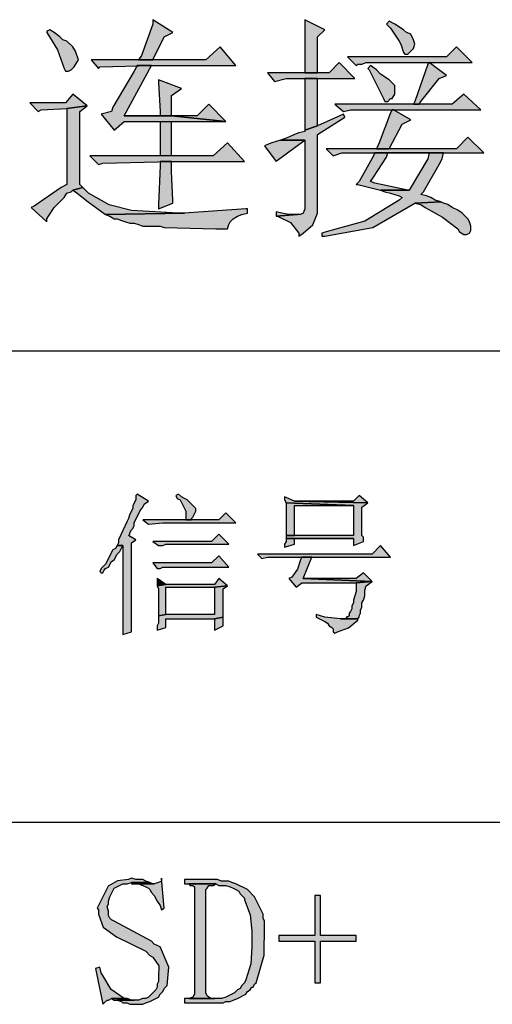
# Model space of a CAD drawing. Header units: millimetres. Extents: x 31236 to 33897, y 9912 to 10933.
# Tile 25 of 47: x 32392.78 to 32401.51, y 10141.09 to 10159.28. Entities that reach past the tile are written whole.
import ezdxf

# ---------------------------------------------------------------- set-up
doc = ezdxf.new("R2010")
doc.units = ezdxf.units.MM
doc.layers.add('Z_entity', color=7, linetype='Continuous')

msp = doc.modelspace()

# ---------------------------------------------------------------- hatches: boundary and pattern name
at = {"layer": 'Z_entity'}
for points in [[(32395.238, 10159.28), (32395.238, 10159.2), (32395.027, 10158.618), (32394.974, 10158.539), (32395.238, 10158.539), (32395.45, 10158.962), (32395.609, 10159.042)], [(32398.045, 10159.28), (32398.045, 10159.253), (32398.045, 10158.406), (32398.045, 10158.3), (32398.283, 10158.3), (32398.283, 10158.962), (32398.415, 10159.095)], [(32393.332, 10159.095), (32393.279, 10159.068), (32393.279, 10159.042), (32393.475, 10158.726), (32393.597, 10158.38), (32393.623, 10158.327), (32393.676, 10158.327), (32393.729, 10158.353), (32393.782, 10158.406), (32393.835, 10158.486), (32393.862, 10158.539), (32393.809, 10158.697), (32393.756, 10158.777), (32393.65, 10158.883), (32393.571, 10158.909), (32393.518, 10158.962), (32393.412, 10159.042)], [(32399.607, 10159.253), (32399.554, 10159.2), (32399.633, 10159.121), (32399.792, 10158.883), (32399.819, 10158.83), (32399.872, 10158.671), (32399.898, 10158.644), (32399.951, 10158.644), (32400.057, 10158.75), (32400.083, 10158.83), (32400.057, 10158.909), (32400.004, 10159.015), (32399.925, 10159.042), (32399.872, 10159.095), (32399.713, 10159.2)], [(32396.483, 10158.777), (32396.218, 10158.539), (32394.1, 10158.539), (32394.232, 10158.38), (32394.259, 10158.406), (32395.212, 10158.433), (32396.774, 10158.433)], [(32400.851, 10158.777), (32400.666, 10158.591), (32398.839, 10158.591), (32398.998, 10158.433), (32399.024, 10158.459), (32399.104, 10158.459), (32399.183, 10158.486), (32401.142, 10158.486)], [(32395.212, 10158.433), (32394.947, 10158.433), (32394.894, 10158.327), (32394.497, 10157.665), (32394.471, 10157.585), (32394.285, 10157.532), (32394.524, 10157.241), (32394.709, 10157.4), (32396.589, 10157.4), (32395.583, 10157.506), (32394.709, 10157.506)], [(32398.68, 10158.486), (32398.495, 10158.3), (32397.356, 10158.3), (32397.489, 10158.141), (32397.701, 10158.194), (32398.971, 10158.194)], [(32399.263, 10158.433), (32399.21, 10158.38), (32399.236, 10158.353), (32399.501, 10157.824), (32399.527, 10157.771), (32399.58, 10157.771), (32399.633, 10157.824), (32399.66, 10157.824), (32399.713, 10157.903), (32399.713, 10158.062), (32399.607, 10158.168), (32399.448, 10158.274), (32399.369, 10158.353)], [(32400.348, 10158.486), (32400.322, 10158.459), (32400.083, 10157.771), (32400.057, 10157.718), (32400.163, 10157.718), (32400.189, 10157.771), (32400.533, 10158.194), (32400.666, 10158.247)], [(32398.283, 10158.194), (32398.045, 10158.194), (32398.045, 10157.241), (32398.283, 10157.321)], [(32395.344, 10158.168), (32395.344, 10158.115), (32395.371, 10157.585), (32395.371, 10157.506), (32394.709, 10157.506), (32395.583, 10157.506), (32395.583, 10157.877), (32395.768, 10158.009)], [(32393.756, 10157.903), (32393.623, 10157.744), (32392.962, 10157.744), (32393.12, 10157.585), (32393.173, 10157.612), (32393.65, 10157.638), (32394.021, 10157.691)], [(32400.984, 10157.903), (32400.772, 10157.718), (32398.601, 10157.718), (32398.76, 10157.585), (32398.892, 10157.612), (32401.301, 10157.612)], [(32394.021, 10157.691), (32393.65, 10157.638), (32393.65, 10156.235), (32393.544, 10156.182), (32393.041, 10155.838), (32392.988, 10155.812), (32393.279, 10155.547), (32393.279, 10155.6), (32393.306, 10155.653), (32393.412, 10155.812), (32393.597, 10155.997), (32393.65, 10156.076), (32393.729, 10156.103), (32393.756, 10156.129), (32393.941, 10156.182), (32393.888, 10156.235), (32393.888, 10157.585)], [(32396.271, 10157.718), (32396.059, 10157.506), (32395.583, 10157.506), (32396.589, 10157.4)], [(32398.76, 10157.532), (32398.283, 10157.321), (32398.045, 10157.241), (32398.045, 10157.215), (32397.939, 10157.188), (32397.859, 10157.162), (32397.754, 10157.109), (32397.674, 10157.082), (32397.595, 10157.056), (32398.045, 10157.056), (32398.045, 10155.785), (32398.018, 10155.706), (32397.965, 10155.679), (32397.912, 10155.679), (32397.515, 10155.653), (32397.542, 10155.653), (32397.78, 10155.533), (32397.939, 10155.335), (32397.939, 10155.282), (32398.018, 10155.335), (32398.198, 10155.492), (32398.283, 10155.706), (32398.283, 10157.162), (32398.786, 10157.48)], [(32399.686, 10157.612), (32399.66, 10157.612), (32399.633, 10157.559), (32399.421, 10157.003), (32399.369, 10156.897), (32399.607, 10156.897), (32399.845, 10157.347), (32400.004, 10157.427)], [(32395.583, 10156.765), (32395.583, 10157.4), (32395.371, 10157.4), (32395.371, 10156.765)], [(32401.063, 10157.109), (32400.851, 10156.897), (32398.442, 10156.897), (32398.574, 10156.765), (32398.733, 10156.818), (32401.354, 10156.818)], [(32396.615, 10157.003), (32396.35, 10156.765), (32394.074, 10156.765), (32394.232, 10156.606), (32394.312, 10156.632), (32395.583, 10156.659), (32396.933, 10156.659)], [(32397.595, 10157.056), (32397.515, 10157.029), (32397.436, 10157.003), (32397.356, 10156.977), (32397.303, 10156.95), (32397.515, 10156.659), (32397.542, 10156.685), (32397.939, 10156.977), (32398.045, 10157.056)], [(32400.613, 10156.818), (32399.342, 10156.818), (32400.348, 10156.818), (32400.322, 10156.712), (32399.977, 10156.129), (32399.448, 10156.129), (32399.527, 10156.103), (32399.633, 10156.076), (32399.713, 10156.05), (32399.792, 10156.023), (32399.845, 10155.997), (32399.792, 10155.944), (32399.159, 10155.559), (32398.442, 10155.362), (32398.362, 10155.335), (32398.362, 10155.282), (32398.415, 10155.282), (32399.304, 10155.442), (32400.083, 10155.891), (32400.56, 10155.918), (32400.454, 10155.944), (32400.375, 10155.997), (32400.295, 10156.023), (32400.189, 10156.05), (32400.242, 10156.103), (32400.533, 10156.606), (32400.586, 10156.712)], [(32399.342, 10156.818), (32399.316, 10156.765), (32399.051, 10156.288), (32398.998, 10156.235), (32399.024, 10156.235), (32399.448, 10156.129), (32399.977, 10156.129), (32399.951, 10156.129), (32399.342, 10156.262), (32399.263, 10156.288), (32399.316, 10156.368), (32399.554, 10156.738), (32399.58, 10156.818), (32400.348, 10156.818)], [(32395.583, 10156.659), (32395.371, 10156.659), (32395.371, 10156.579), (32395.344, 10155.865), (32395.344, 10155.785), (32395.609, 10155.891), (32395.609, 10155.944), (32395.583, 10156.473), (32395.583, 10156.553)], [(32393.941, 10156.182), (32393.756, 10156.129), (32393.809, 10156.103), (32394.043, 10155.916), (32394.365, 10155.679), (32395.821, 10155.706), (32395.715, 10155.706), (32394.843, 10155.756), (32394.429, 10155.861), (32394.047, 10156.076), (32393.994, 10156.129)], [(32400.56, 10155.918), (32400.083, 10155.891), (32400.189, 10155.865), (32400.269, 10155.812), (32400.591, 10155.629), (32400.878, 10155.414), (32400.904, 10155.362), (32400.984, 10155.309), (32401.036, 10155.309), (32401.089, 10155.335), (32401.116, 10155.388), (32401.116, 10155.467), (32401.089, 10155.547), (32401.063, 10155.6), (32400.957, 10155.706), (32400.878, 10155.759), (32400.772, 10155.812), (32400.692, 10155.865), (32400.613, 10155.891)], [(32396.986, 10155.785), (32396.959, 10155.785), (32395.821, 10155.706), (32394.365, 10155.679), (32394.444, 10155.653), (32394.524, 10155.6), (32394.577, 10155.6), (32394.656, 10155.573), (32394.735, 10155.547), (32394.815, 10155.52), (32394.894, 10155.52), (32394.974, 10155.494), (32395.053, 10155.467), (32395.371, 10155.467), (32395.45, 10155.441), (32396.403, 10155.414), (32396.615, 10155.414), (32396.642, 10155.494), (32396.668, 10155.547), (32396.721, 10155.6), (32396.8, 10155.653), (32396.88, 10155.679), (32396.986, 10155.706)], [(32397.515, 10155.732), (32397.515, 10155.653), (32397.912, 10155.679), (32397.754, 10155.679), (32397.621, 10155.706)], [(32394.947, 10150.517), (32394.921, 10150.49), (32394.921, 10150.411), (32394.868, 10150.305), (32394.868, 10150.252), (32394.815, 10150.146), (32394.788, 10150.067), (32394.762, 10150.014), (32394.603, 10149.669), (32394.603, 10149.616), (32394.577, 10149.564), (32394.682, 10149.564), (32394.682, 10148.293), (32394.682, 10148.001), (32394.682, 10147.922), (32394.841, 10147.975), (32394.841, 10149.616), (32394.921, 10149.669), (32394.788, 10149.749), (32394.815, 10149.775), (32394.815, 10149.802), (32394.841, 10149.855), (32394.868, 10149.881), (32394.894, 10149.934), (32394.894, 10149.987), (32395, 10150.199), (32395.053, 10150.278), (32395.08, 10150.331), (32395.159, 10150.384)], [(32395.715, 10150.517), (32395.662, 10150.49), (32395.689, 10150.437), (32395.741, 10150.411), (32395.847, 10150.199), (32395.847, 10150.04), (32395.953, 10150.04), (32395.953, 10150.067), (32395.98, 10150.093), (32396.033, 10150.199), (32396.033, 10150.252), (32396.006, 10150.278), (32395.98, 10150.305), (32395.953, 10150.331), (32395.927, 10150.358), (32395.874, 10150.411), (32395.821, 10150.437), (32395.768, 10150.464)], [(32397.674, 10150.464), (32397.674, 10150.411), (32397.701, 10150.358), (32398.945, 10150.305), (32398.945, 10149.749), (32397.701, 10149.749), (32397.701, 10149.696), (32398.945, 10149.696), (32398.945, 10149.564), (32399.13, 10149.643), (32399.13, 10149.722), (32399.104, 10149.749), (32399.104, 10150.278), (32399.21, 10150.358), (32397.859, 10150.384)], [(32399.051, 10150.49), (32398.945, 10150.384), (32397.859, 10150.384), (32399.21, 10150.358)], [(32397.701, 10150.358), (32397.701, 10150.305), (32397.701, 10149.802), (32397.701, 10149.749), (32397.859, 10149.749), (32397.859, 10150.305), (32398.945, 10150.305)], [(32396.589, 10150.172), (32396.456, 10150.04), (32395.053, 10150.04), (32395.159, 10149.961), (32395.424, 10149.987), (32396.774, 10149.987)], [(32396.456, 10149.775), (32396.324, 10149.643), (32395.238, 10149.643), (32395.344, 10149.564), (32395.424, 10149.564), (32395.477, 10149.59), (32396.642, 10149.59)], [(32397.701, 10149.696), (32397.701, 10149.643), (32397.674, 10149.59), (32397.674, 10149.537), (32397.859, 10149.59), (32397.859, 10149.696), (32398.945, 10149.696)], [(32394.577, 10149.564), (32394.55, 10149.511), (32394.497, 10149.484), (32394.365, 10149.219), (32394.285, 10149.14), (32394.259, 10149.087), (32394.285, 10149.06), (32394.312, 10149.06), (32394.338, 10149.113), (32394.365, 10149.14), (32394.418, 10149.166), (32394.471, 10149.272), (32394.524, 10149.299), (32394.577, 10149.405), (32394.63, 10149.458), (32394.682, 10149.564)], [(32399.448, 10149.564), (32399.289, 10149.405), (32397.171, 10149.405), (32397.251, 10149.325), (32397.356, 10149.352), (32399.633, 10149.352)], [(32396.456, 10149.378), (32396.324, 10149.246), (32395.238, 10149.246), (32395.318, 10149.14), (32395.371, 10149.14), (32395.424, 10149.166), (32396.642, 10149.166)], [(32398.177, 10149.352), (32397.992, 10149.352), (32397.965, 10149.299), (32397.909, 10149.127), (32397.807, 10148.981), (32397.754, 10148.955), (32397.886, 10148.796), (32397.992, 10148.875), (32398.998, 10148.875), (32399.289, 10148.902), (32398.018, 10148.955)], [(32395.318, 10148.955), (32395.318, 10148.822), (32395.477, 10148.849)], [(32396.456, 10148.955), (32396.377, 10148.849), (32395.477, 10148.849), (32395.318, 10148.822), (32395.344, 10148.769), (32395.344, 10148.319), (32395.344, 10148.266), (32395.477, 10148.293), (32395.477, 10148.796), (32396.377, 10148.796), (32396.615, 10148.822)], [(32399.13, 10149.06), (32398.998, 10148.955), (32398.018, 10148.955), (32399.289, 10148.902)], [(32396.615, 10148.822), (32396.377, 10148.796), (32396.377, 10148.293), (32395.477, 10148.293), (32395.344, 10148.266), (32395.344, 10148.134), (32395.318, 10148.081), (32395.318, 10148.001), (32395.477, 10148.054), (32395.477, 10148.213), (32396.377, 10148.213), (32396.536, 10148.24), (32396.536, 10148.769)], [(32399.289, 10148.902), (32398.998, 10148.875), (32398.998, 10148.716), (32398.945, 10148.557), (32398.945, 10148.505), (32398.918, 10148.452), (32398.918, 10148.399), (32398.892, 10148.346), (32398.866, 10148.319), (32398.866, 10148.266), (32398.839, 10148.24), (32398.813, 10148.24), (32398.813, 10148.213), (32398.707, 10148.213), (32399.024, 10148.213), (32399.051, 10148.24), (32399.051, 10148.266), (32399.077, 10148.319), (32399.077, 10148.372), (32399.104, 10148.425), (32399.104, 10148.505), (32399.13, 10148.557), (32399.157, 10148.637), (32399.157, 10148.743), (32399.183, 10148.822)], [(32396.536, 10148.24), (32396.377, 10148.213), (32396.377, 10148.001), (32396.536, 10148.081), (32396.536, 10148.16)], [(32398.257, 10148.293), (32398.257, 10148.24), (32398.415, 10148.16), (32398.468, 10148.134), (32398.495, 10148.081), (32398.548, 10148.054), (32398.574, 10148.028), (32398.574, 10147.975), (32398.601, 10147.949), (32398.654, 10147.975), (32398.856, 10148.045), (32399.024, 10148.187), (32399.024, 10148.213), (32398.707, 10148.213), (32398.415, 10148.24), (32398.336, 10148.266)], [(32394.841, 10143.421), (32394.788, 10143.395), (32394.583, 10143.372), (32394.411, 10143.272), (32394.232, 10142.918), (32394.206, 10142.865), (32394.232, 10142.839), (32394.232, 10142.759), (32394.321, 10142.518), (32394.564, 10142.335), (32395.106, 10142.071), (32395.185, 10141.992), (32395.238, 10141.965), (32395.351, 10141.8), (32395.344, 10141.595), (32395.344, 10141.515), (32395.318, 10141.462), (32395.318, 10141.409), (32395.291, 10141.356), (32395.159, 10141.224), (32395.106, 10141.197), (32395.053, 10141.197), (32394.974, 10141.171), (32394.577, 10141.171), (32394.656, 10141.144), (32394.682, 10141.118), (32394.762, 10141.118), (32394.815, 10141.092), (32395.053, 10141.092), (32395.106, 10141.118), (32395.185, 10141.144), (32395.344, 10141.224), (32395.371, 10141.277), (32395.424, 10141.33), (32395.45, 10141.383), (32395.503, 10141.436), (32395.531, 10141.78), (32395.397, 10142.098), (32395.371, 10142.151), (32395.265, 10142.203), (32395.212, 10142.256), (32394.524, 10142.627), (32394.471, 10142.654), (32394.444, 10142.68), (32394.418, 10142.733), (32394.418, 10142.812), (32394.391, 10142.892), (32394.418, 10142.945), (32394.418, 10142.998), (32394.444, 10143.077), (32394.524, 10143.236), (32394.682, 10143.315), (32394.762, 10143.315), (32394.841, 10143.342), (32395.185, 10143.342), (32395.106, 10143.368), (32395.053, 10143.395), (32394.921, 10143.395)], [(32395.185, 10143.342), (32394.841, 10143.342), (32394.841, 10143.315), (32395.265, 10143.315), (32395.238, 10143.315)], [(32395.397, 10143.421), (32395.397, 10143.368), (32395.344, 10143.342), (32395.265, 10143.315), (32394.974, 10143.315), (32395.053, 10143.289), (32395.106, 10143.262), (32395.159, 10143.236), (32395.185, 10143.21), (32395.212, 10143.157), (32395.265, 10143.104), (32395.318, 10142.998), (32395.371, 10142.918), (32395.397, 10142.839), (32395.45, 10142.865)], [(32396.43, 10143.395), (32395.821, 10143.395), (32395.821, 10143.315), (32396.403, 10143.315), (32396.456, 10143.289), (32396.589, 10143.289), (32396.668, 10143.262), (32396.721, 10143.236), (32396.774, 10143.21), (32396.827, 10143.183), (32396.853, 10143.13), (32396.906, 10143.077), (32396.933, 10143.051), (32396.933, 10143.024), (32397.036, 10142.742), (32397.065, 10142.442), (32397.065, 10142.151), (32397.048, 10141.837), (32396.959, 10141.542), (32396.933, 10141.489), (32396.88, 10141.436), (32396.853, 10141.383), (32396.8, 10141.356), (32396.748, 10141.303), (32396.589, 10141.224), (32396.509, 10141.197), (32395.821, 10141.197), (32395.821, 10141.118), (32396.536, 10141.118), (32396.589, 10141.144), (32396.668, 10141.144), (32396.721, 10141.171), (32396.8, 10141.197), (32396.959, 10141.277), (32396.986, 10141.33), (32397.039, 10141.356), (32397.065, 10141.409), (32397.092, 10141.409), (32397.118, 10141.462), (32397.145, 10141.489), (32397.297, 10142.001), (32397.303, 10142.548), (32397.303, 10142.627), (32397.277, 10142.68), (32397.277, 10142.759), (32397.118, 10143.077), (32396.986, 10143.21), (32396.774, 10143.315), (32396.695, 10143.342), (32396.642, 10143.368), (32396.509, 10143.368)], [(32395.9, 10143.315), (32395.927, 10143.289), (32395.98, 10143.289), (32396.006, 10143.262), (32396.006, 10141.277), (32395.98, 10141.224), (32395.9, 10141.197), (32396.377, 10141.197), (32396.324, 10141.197), (32396.271, 10141.224), (32396.244, 10141.25), (32396.218, 10141.303), (32396.218, 10143.21), (32396.244, 10143.236), (32396.271, 10143.289), (32396.35, 10143.289), (32396.403, 10143.315)], [(32398.336, 10143.104), (32398.23, 10143.104), (32398.23, 10142.362), (32397.568, 10142.362), (32397.568, 10142.256), (32398.23, 10142.256), (32398.23, 10141.489), (32398.336, 10141.489), (32398.336, 10142.256), (32398.998, 10142.256), (32398.998, 10142.362), (32398.336, 10142.362)], [(32394.259, 10141.78), (32394.179, 10141.753), (32394.312, 10141.092), (32394.338, 10141.118), (32394.391, 10141.171), (32394.418, 10141.171), (32394.471, 10141.197), (32394.762, 10141.197), (32394.709, 10141.197), (32394.465, 10141.367), (32394.312, 10141.621), (32394.285, 10141.674)], [(32394.762, 10141.197), (32394.471, 10141.197), (32394.524, 10141.171), (32394.894, 10141.171), (32394.841, 10141.171)]]:
    msp.add_hatch(color=7, dxfattribs=at).paths.add_polyline_path(points)

# ---------------------------------------------------------------- linework, layer by layer
at = {"layer": 'Z_entity', "color": 7}
for p, q in [((32395.238, 10159.28), (32395.238, 10159.2)), ((32395.609, 10159.042), (32395.238, 10159.28)), ((32398.045, 10159.28), (32398.045, 10159.253)), ((32398.415, 10159.095), (32398.045, 10159.28)), ((32393.332, 10159.095), (32393.279, 10159.068)), ((32393.412, 10159.042), (32393.332, 10159.095)), ((32395.238, 10159.2), (32395.027, 10158.618)), ((32398.045, 10159.253), (32398.045, 10158.406)), ((32398.283, 10158.962), (32398.415, 10159.095)), ((32399.607, 10159.253), (32399.554, 10159.2)), ((32399.554, 10159.2), (32399.633, 10159.121)), ((32399.713, 10159.2), (32399.607, 10159.253)), ((32399.633, 10159.121), (32399.792, 10158.883)), ((32399.872, 10159.095), (32399.713, 10159.2)), ((32399.925, 10159.042), (32399.872, 10159.095)), ((32393.279, 10159.068), (32393.279, 10159.042)), ((32393.279, 10159.042), (32393.475, 10158.726)), ((32393.518, 10158.962), (32393.412, 10159.042)), ((32393.571, 10158.909), (32393.518, 10158.962)), ((32393.65, 10158.883), (32393.571, 10158.909)), ((32395.238, 10158.539), (32395.45, 10158.962)), ((32395.45, 10158.962), (32395.609, 10159.042)), ((32398.283, 10158.3), (32398.283, 10158.962)), ((32400.004, 10159.015), (32399.925, 10159.042)), ((32400.057, 10158.909), (32400.004, 10159.015)), ((32400.083, 10158.83), (32400.057, 10158.909)), ((32393.475, 10158.726), (32393.597, 10158.38)), ((32393.756, 10158.777), (32393.65, 10158.883)), ((32393.809, 10158.697), (32393.756, 10158.777)), ((32396.483, 10158.777), (32396.218, 10158.539)), ((32396.774, 10158.433), (32396.483, 10158.777)), ((32399.792, 10158.883), (32399.819, 10158.83)), ((32399.819, 10158.83), (32399.872, 10158.671)), ((32399.951, 10158.644), (32400.057, 10158.75)), ((32400.057, 10158.75), (32400.083, 10158.83)), ((32400.851, 10158.777), (32400.666, 10158.591)), ((32401.142, 10158.486), (32400.851, 10158.777)), ((32393.862, 10158.539), (32393.809, 10158.697)), ((32395.027, 10158.618), (32394.974, 10158.539)), ((32400.666, 10158.591), (32398.839, 10158.591)), ((32398.839, 10158.591), (32398.998, 10158.433)), ((32399.872, 10158.671), (32399.898, 10158.644)), ((32399.898, 10158.644), (32399.951, 10158.644)), ((32393.597, 10158.38), (32393.623, 10158.327)), ((32393.729, 10158.353), (32393.782, 10158.406)), ((32393.782, 10158.406), (32393.835, 10158.486)), ((32393.835, 10158.486), (32393.862, 10158.539)), ((32396.218, 10158.539), (32394.1, 10158.539)), ((32394.1, 10158.539), (32394.232, 10158.38)), ((32394.232, 10158.38), (32394.259, 10158.406)), ((32394.259, 10158.406), (32395.212, 10158.433)), ((32394.709, 10157.506), (32395.212, 10158.433)), ((32394.947, 10158.433), (32394.894, 10158.327)), ((32395.212, 10158.433), (32394.947, 10158.433)), ((32394.974, 10158.539), (32395.238, 10158.539)), ((32395.212, 10158.433), (32396.774, 10158.433)), ((32398.045, 10158.406), (32398.045, 10158.3)), ((32398.68, 10158.486), (32398.495, 10158.3)), ((32398.971, 10158.194), (32398.68, 10158.486)), ((32398.998, 10158.433), (32399.024, 10158.459)), ((32399.024, 10158.459), (32399.104, 10158.459)), ((32399.104, 10158.459), (32399.183, 10158.486)), ((32399.183, 10158.486), (32401.142, 10158.486)), ((32399.263, 10158.433), (32399.21, 10158.38)), ((32399.21, 10158.38), (32399.236, 10158.353)), ((32399.369, 10158.353), (32399.263, 10158.433)), ((32400.322, 10158.459), (32400.083, 10157.771)), ((32400.348, 10158.486), (32400.322, 10158.459)), ((32400.666, 10158.247), (32400.348, 10158.486)), ((32393.623, 10158.327), (32393.676, 10158.327)), ((32393.676, 10158.327), (32393.729, 10158.353)), ((32394.894, 10158.327), (32394.497, 10157.665)), ((32398.495, 10158.3), (32397.356, 10158.3)), ((32397.356, 10158.3), (32397.489, 10158.141)), ((32397.489, 10158.141), (32397.701, 10158.194)), ((32397.701, 10158.194), (32398.971, 10158.194)), ((32398.045, 10158.3), (32398.283, 10158.3)), ((32398.283, 10158.194), (32398.045, 10158.194)), ((32398.045, 10158.194), (32398.045, 10157.241)), ((32398.283, 10157.321), (32398.283, 10158.194)), ((32399.236, 10158.353), (32399.501, 10157.824)), ((32399.448, 10158.274), (32399.369, 10158.353)), ((32399.607, 10158.168), (32399.448, 10158.274)), ((32400.189, 10157.771), (32400.533, 10158.194)), ((32400.533, 10158.194), (32400.666, 10158.247)), ((32395.344, 10158.168), (32395.344, 10158.115)), ((32395.768, 10158.009), (32395.344, 10158.168)), ((32395.344, 10158.115), (32395.371, 10157.585)), ((32395.583, 10157.877), (32395.768, 10158.009)), ((32399.713, 10158.062), (32399.607, 10158.168)), ((32399.713, 10157.903), (32399.713, 10158.062)), ((32393.756, 10157.903), (32393.623, 10157.744)), ((32394.021, 10157.691), (32393.756, 10157.903)), ((32395.583, 10157.506), (32395.583, 10157.877)), ((32399.501, 10157.824), (32399.527, 10157.771)), ((32399.58, 10157.771), (32399.633, 10157.824)), ((32399.633, 10157.824), (32399.66, 10157.824)), ((32399.66, 10157.824), (32399.713, 10157.903)), ((32400.984, 10157.903), (32400.772, 10157.718)), ((32401.301, 10157.612), (32400.984, 10157.903)), ((32393.623, 10157.744), (32392.962, 10157.744)), ((32392.962, 10157.744), (32393.12, 10157.585)), ((32393.173, 10157.612), (32393.65, 10157.638)), ((32393.65, 10157.638), (32394.021, 10157.691)), ((32394.021, 10157.691), (32393.65, 10157.638)), ((32393.65, 10157.638), (32393.65, 10156.235)), ((32393.888, 10157.585), (32394.021, 10157.691)), ((32394.497, 10157.665), (32394.471, 10157.585)), ((32396.271, 10157.718), (32396.059, 10157.506)), ((32396.589, 10157.4), (32396.271, 10157.718)), ((32400.772, 10157.718), (32398.601, 10157.718)), ((32398.601, 10157.718), (32398.76, 10157.585)), ((32399.527, 10157.771), (32399.58, 10157.771)), ((32400.083, 10157.771), (32400.057, 10157.718)), ((32400.057, 10157.718), (32400.163, 10157.718)), ((32400.163, 10157.718), (32400.189, 10157.771)), ((32393.12, 10157.585), (32393.173, 10157.612)), ((32393.888, 10156.235), (32393.888, 10157.585)), ((32394.471, 10157.585), (32394.285, 10157.532)), ((32394.285, 10157.532), (32394.524, 10157.241)), ((32395.583, 10157.506), (32394.709, 10157.506)), ((32395.371, 10157.506), (32394.709, 10157.506)), ((32394.709, 10157.506), (32395.583, 10157.506)), ((32395.371, 10157.585), (32395.371, 10157.506)), ((32396.589, 10157.4), (32395.583, 10157.506)), ((32396.059, 10157.506), (32395.583, 10157.506)), ((32395.583, 10157.506), (32396.589, 10157.4)), ((32398.76, 10157.532), (32398.283, 10157.321)), ((32398.283, 10157.162), (32398.786, 10157.48)), ((32398.76, 10157.585), (32398.892, 10157.612)), ((32398.786, 10157.48), (32398.76, 10157.532)), ((32398.892, 10157.612), (32401.301, 10157.612)), ((32399.633, 10157.559), (32399.421, 10157.003)), ((32399.66, 10157.612), (32399.633, 10157.559)), ((32399.686, 10157.612), (32399.66, 10157.612)), ((32400.004, 10157.427), (32399.686, 10157.612)), ((32394.524, 10157.241), (32394.709, 10157.4)), ((32394.709, 10157.4), (32396.589, 10157.4)), ((32395.371, 10157.4), (32395.583, 10157.4)), ((32395.371, 10157.4), (32395.371, 10156.765)), ((32395.583, 10156.765), (32395.583, 10157.4)), ((32398.045, 10157.241), (32398.283, 10157.321)), ((32398.283, 10157.321), (32398.045, 10157.241)), ((32399.607, 10156.897), (32399.845, 10157.347)), ((32399.845, 10157.347), (32400.004, 10157.427)), ((32397.754, 10157.109), (32397.674, 10157.082)), ((32397.859, 10157.162), (32397.754, 10157.109)), ((32397.939, 10157.188), (32397.859, 10157.162)), ((32398.045, 10157.215), (32397.939, 10157.188)), ((32398.045, 10157.241), (32398.045, 10157.215)), ((32398.283, 10155.706), (32398.283, 10157.162)), ((32401.063, 10157.109), (32400.851, 10156.897)), ((32401.354, 10156.818), (32401.063, 10157.109)), ((32396.615, 10157.003), (32396.35, 10156.765)), ((32396.933, 10156.659), (32396.615, 10157.003)), ((32397.356, 10156.977), (32397.303, 10156.95)), ((32397.303, 10156.95), (32397.515, 10156.659)), ((32397.436, 10157.003), (32397.356, 10156.977)), ((32397.515, 10157.029), (32397.436, 10157.003)), ((32397.595, 10157.056), (32397.515, 10157.029)), ((32397.542, 10156.685), (32397.939, 10156.977)), ((32397.674, 10157.082), (32397.595, 10157.056)), ((32397.595, 10157.056), (32398.045, 10157.056)), ((32398.045, 10157.056), (32397.595, 10157.056)), ((32397.939, 10156.977), (32398.045, 10157.056)), ((32398.045, 10157.056), (32398.045, 10155.785)), ((32399.421, 10157.003), (32399.369, 10156.897)), ((32396.35, 10156.765), (32394.074, 10156.765)), ((32394.074, 10156.765), (32394.232, 10156.606)), ((32395.583, 10156.765), (32395.371, 10156.765)), ((32400.851, 10156.897), (32398.442, 10156.897)), ((32398.442, 10156.897), (32398.574, 10156.765)), ((32398.574, 10156.765), (32398.733, 10156.818)), ((32398.733, 10156.818), (32401.354, 10156.818)), ((32399.316, 10156.765), (32399.051, 10156.288)), ((32399.342, 10156.818), (32399.316, 10156.765)), ((32399.316, 10156.368), (32399.554, 10156.738)), ((32400.613, 10156.818), (32399.342, 10156.818)), ((32399.342, 10156.818), (32400.348, 10156.818)), ((32400.348, 10156.818), (32399.342, 10156.818)), ((32399.369, 10156.897), (32399.607, 10156.897)), ((32399.554, 10156.738), (32399.58, 10156.818)), ((32399.58, 10156.818), (32400.348, 10156.818)), ((32400.348, 10156.818), (32400.322, 10156.712)), ((32400.586, 10156.712), (32400.613, 10156.818)), ((32394.232, 10156.606), (32394.312, 10156.632)), ((32394.312, 10156.632), (32395.583, 10156.659)), ((32395.371, 10156.579), (32395.344, 10155.865)), ((32395.583, 10156.659), (32395.371, 10156.659)), ((32395.371, 10156.659), (32395.371, 10156.579)), ((32395.583, 10156.659), (32396.933, 10156.659)), ((32395.583, 10156.553), (32395.583, 10156.659)), ((32395.583, 10156.473), (32395.583, 10156.553)), ((32397.515, 10156.659), (32397.542, 10156.685)), ((32400.322, 10156.712), (32399.977, 10156.129)), ((32400.242, 10156.103), (32400.533, 10156.606)), ((32400.533, 10156.606), (32400.586, 10156.712)), ((32395.609, 10155.944), (32395.583, 10156.473)), ((32399.263, 10156.288), (32399.316, 10156.368)), ((32393.544, 10156.182), (32393.041, 10155.838)), ((32393.65, 10156.235), (32393.544, 10156.182)), ((32393.756, 10156.129), (32393.941, 10156.182)), ((32393.941, 10156.182), (32393.756, 10156.129)), ((32393.941, 10156.182), (32393.888, 10156.235)), ((32393.994, 10156.129), (32393.941, 10156.182)), ((32399.051, 10156.288), (32398.998, 10156.235)), ((32398.998, 10156.235), (32399.024, 10156.235)), ((32399.024, 10156.235), (32399.448, 10156.129)), ((32399.342, 10156.262), (32399.263, 10156.288)), ((32399.951, 10156.129), (32399.342, 10156.262)), ((32393.412, 10155.812), (32393.597, 10155.997)), ((32393.597, 10155.997), (32393.65, 10156.076)), ((32393.65, 10156.076), (32393.729, 10156.103)), ((32393.729, 10156.103), (32393.756, 10156.129)), ((32393.756, 10156.129), (32393.809, 10156.103)), ((32393.809, 10156.103), (32394.043, 10155.916)), ((32394.047, 10156.076), (32393.994, 10156.129)), ((32394.429, 10155.861), (32394.047, 10156.076)), ((32399.977, 10156.129), (32399.448, 10156.129)), ((32399.448, 10156.129), (32399.527, 10156.103)), ((32399.448, 10156.129), (32399.977, 10156.129)), ((32399.527, 10156.103), (32399.633, 10156.076)), ((32399.633, 10156.076), (32399.713, 10156.05)), ((32399.713, 10156.05), (32399.792, 10156.023)), ((32399.792, 10156.023), (32399.845, 10155.997)), ((32399.845, 10155.997), (32399.792, 10155.944)), ((32399.977, 10156.129), (32399.951, 10156.129)), ((32400.189, 10156.05), (32400.242, 10156.103)), ((32400.295, 10156.023), (32400.189, 10156.05)), ((32400.375, 10155.997), (32400.295, 10156.023)), ((32400.454, 10155.944), (32400.375, 10155.997)), ((32393.041, 10155.838), (32392.988, 10155.812)), ((32394.043, 10155.916), (32394.365, 10155.679)), ((32394.843, 10155.756), (32394.429, 10155.861)), ((32395.344, 10155.785), (32395.609, 10155.891)), ((32395.344, 10155.865), (32395.344, 10155.785)), ((32395.609, 10155.891), (32395.609, 10155.944)), ((32399.792, 10155.944), (32399.159, 10155.559)), ((32399.304, 10155.442), (32400.083, 10155.891)), ((32400.083, 10155.891), (32400.56, 10155.918)), ((32400.56, 10155.918), (32400.083, 10155.891)), ((32400.083, 10155.891), (32400.189, 10155.865)), ((32400.189, 10155.865), (32400.269, 10155.812)), ((32400.56, 10155.918), (32400.454, 10155.944)), ((32400.613, 10155.891), (32400.56, 10155.918)), ((32400.692, 10155.865), (32400.613, 10155.891)), ((32400.772, 10155.812), (32400.692, 10155.865)), ((32392.988, 10155.812), (32393.279, 10155.547)), ((32393.279, 10155.6), (32393.306, 10155.653)), ((32393.306, 10155.653), (32393.412, 10155.812)), ((32394.365, 10155.679), (32395.821, 10155.706)), ((32395.821, 10155.706), (32394.365, 10155.679)), ((32394.365, 10155.679), (32394.444, 10155.653)), ((32394.444, 10155.653), (32394.524, 10155.6)), ((32395.715, 10155.706), (32394.843, 10155.756)), ((32395.821, 10155.706), (32395.715, 10155.706)), ((32396.959, 10155.785), (32395.821, 10155.706)), ((32396.721, 10155.6), (32396.8, 10155.653)), ((32396.8, 10155.653), (32396.88, 10155.679)), ((32396.88, 10155.679), (32396.986, 10155.706)), ((32396.986, 10155.785), (32396.959, 10155.785)), ((32396.986, 10155.706), (32396.986, 10155.785)), ((32397.515, 10155.732), (32397.515, 10155.653)), ((32397.621, 10155.706), (32397.515, 10155.732)), ((32397.912, 10155.679), (32397.515, 10155.653)), ((32397.515, 10155.653), (32397.912, 10155.679)), ((32397.515, 10155.653), (32397.542, 10155.653)), ((32397.542, 10155.653), (32397.78, 10155.533)), ((32397.754, 10155.679), (32397.621, 10155.706)), ((32397.912, 10155.679), (32397.754, 10155.679)), ((32397.965, 10155.679), (32397.912, 10155.679)), ((32398.018, 10155.706), (32397.965, 10155.679)), ((32398.045, 10155.785), (32398.018, 10155.706)), ((32398.198, 10155.492), (32398.283, 10155.706)), ((32400.269, 10155.812), (32400.591, 10155.629)), ((32400.878, 10155.759), (32400.772, 10155.812)), ((32400.957, 10155.706), (32400.878, 10155.759)), ((32401.063, 10155.6), (32400.957, 10155.706)), ((32393.279, 10155.547), (32393.279, 10155.6)), ((32394.524, 10155.6), (32394.577, 10155.6)), ((32394.577, 10155.6), (32394.656, 10155.573)), ((32394.656, 10155.573), (32394.735, 10155.547)), ((32394.735, 10155.547), (32394.815, 10155.52)), ((32394.815, 10155.52), (32394.894, 10155.52)), ((32394.894, 10155.52), (32394.974, 10155.494)), ((32394.974, 10155.494), (32395.053, 10155.467)), ((32395.053, 10155.467), (32395.371, 10155.467)), ((32395.371, 10155.467), (32395.45, 10155.441)), ((32396.615, 10155.414), (32396.642, 10155.494)), ((32396.642, 10155.494), (32396.668, 10155.547)), ((32396.668, 10155.547), (32396.721, 10155.6)), ((32397.78, 10155.533), (32397.939, 10155.335)), ((32398.018, 10155.335), (32398.198, 10155.492)), ((32399.159, 10155.559), (32398.442, 10155.362)), ((32400.591, 10155.629), (32400.878, 10155.414)), ((32401.089, 10155.547), (32401.063, 10155.6)), ((32401.116, 10155.467), (32401.089, 10155.547)), ((32401.116, 10155.388), (32401.116, 10155.467)), ((32395.45, 10155.441), (32396.403, 10155.414)), ((32396.403, 10155.414), (32396.615, 10155.414)), ((32397.939, 10155.335), (32397.939, 10155.282)), ((32397.939, 10155.282), (32398.018, 10155.335)), ((32398.442, 10155.362), (32398.362, 10155.335)), ((32398.362, 10155.335), (32398.362, 10155.282)), ((32398.362, 10155.282), (32398.415, 10155.282)), ((32398.415, 10155.282), (32399.304, 10155.442)), ((32400.878, 10155.414), (32400.904, 10155.362)), ((32400.904, 10155.362), (32400.984, 10155.309)), ((32400.984, 10155.309), (32401.036, 10155.309)), ((32401.036, 10155.309), (32401.089, 10155.335)), ((32401.089, 10155.335), (32401.116, 10155.388)), ((32379.856, 10153.164), (32415.174, 10153.164)), ((32394.921, 10150.411), (32394.868, 10150.305)), ((32394.947, 10150.517), (32394.921, 10150.49)), ((32394.921, 10150.49), (32394.921, 10150.411)), ((32395.159, 10150.384), (32394.947, 10150.517)), ((32395.08, 10150.331), (32395.159, 10150.384)), ((32395.715, 10150.517), (32395.662, 10150.49)), ((32395.662, 10150.49), (32395.689, 10150.437)), ((32395.689, 10150.437), (32395.741, 10150.411)), ((32395.768, 10150.464), (32395.715, 10150.517)), ((32395.741, 10150.411), (32395.847, 10150.199)), ((32395.821, 10150.437), (32395.768, 10150.464)), ((32395.874, 10150.411), (32395.821, 10150.437)), ((32395.927, 10150.358), (32395.874, 10150.411)), ((32397.674, 10150.464), (32397.674, 10150.411)), ((32397.859, 10150.384), (32397.674, 10150.464)), ((32397.674, 10150.411), (32397.701, 10150.358)), ((32398.945, 10150.384), (32397.859, 10150.384)), ((32397.859, 10150.384), (32399.21, 10150.358)), ((32399.21, 10150.358), (32397.859, 10150.384)), ((32399.051, 10150.49), (32398.945, 10150.384)), ((32399.21, 10150.358), (32399.051, 10150.49)), ((32394.868, 10150.252), (32394.815, 10150.146)), ((32394.868, 10150.305), (32394.868, 10150.252)), ((32394.894, 10149.987), (32395, 10150.199)), ((32395, 10150.199), (32395.053, 10150.278)), ((32395.053, 10150.278), (32395.08, 10150.331)), ((32395.847, 10150.199), (32395.847, 10150.04)), ((32395.953, 10150.331), (32395.927, 10150.358)), ((32395.98, 10150.305), (32395.953, 10150.331)), ((32396.006, 10150.278), (32395.98, 10150.305)), ((32395.98, 10150.093), (32396.033, 10150.199)), ((32396.033, 10150.252), (32396.006, 10150.278)), ((32396.033, 10150.199), (32396.033, 10150.252)), ((32397.701, 10150.358), (32398.945, 10150.305)), ((32397.701, 10150.358), (32397.701, 10150.305)), ((32398.945, 10150.305), (32397.701, 10150.358)), ((32397.701, 10150.305), (32397.701, 10149.802)), ((32397.859, 10149.749), (32397.859, 10150.305)), ((32397.859, 10150.305), (32398.945, 10150.305)), ((32398.945, 10150.305), (32398.945, 10149.749)), ((32399.104, 10150.278), (32399.21, 10150.358)), ((32399.104, 10149.749), (32399.104, 10150.278)), ((32394.762, 10150.014), (32394.603, 10149.669)), ((32394.788, 10150.067), (32394.762, 10150.014)), ((32394.815, 10150.146), (32394.788, 10150.067)), ((32396.456, 10150.04), (32395.053, 10150.04)), ((32395.053, 10150.04), (32395.159, 10149.961)), ((32395.847, 10150.04), (32395.953, 10150.04)), ((32395.953, 10150.067), (32395.98, 10150.093)), ((32395.953, 10150.04), (32395.953, 10150.067)), ((32396.589, 10150.172), (32396.456, 10150.04)), ((32396.774, 10149.987), (32396.589, 10150.172)), ((32394.815, 10149.802), (32394.841, 10149.855)), ((32394.841, 10149.855), (32394.868, 10149.881)), ((32394.868, 10149.881), (32394.894, 10149.934)), ((32394.894, 10149.934), (32394.894, 10149.987)), ((32395.159, 10149.961), (32395.424, 10149.987)), ((32395.424, 10149.987), (32396.774, 10149.987)), ((32394.603, 10149.669), (32394.603, 10149.616)), ((32394.788, 10149.749), (32394.815, 10149.775)), ((32394.921, 10149.669), (32394.788, 10149.749)), ((32394.815, 10149.775), (32394.815, 10149.802)), ((32394.841, 10149.616), (32394.921, 10149.669)), ((32396.324, 10149.643), (32395.238, 10149.643)), ((32395.238, 10149.643), (32395.344, 10149.564)), ((32396.456, 10149.775), (32396.324, 10149.643)), ((32396.642, 10149.59), (32396.456, 10149.775)), ((32397.701, 10149.643), (32397.674, 10149.59)), ((32397.701, 10149.802), (32397.701, 10149.749)), ((32398.945, 10149.749), (32397.701, 10149.749)), ((32397.701, 10149.749), (32397.701, 10149.696)), ((32397.701, 10149.749), (32397.859, 10149.749)), ((32397.701, 10149.696), (32398.945, 10149.696)), ((32397.701, 10149.696), (32397.701, 10149.643)), ((32398.945, 10149.696), (32397.701, 10149.696)), ((32397.859, 10149.59), (32397.859, 10149.696)), ((32397.859, 10149.696), (32398.945, 10149.696)), ((32398.945, 10149.696), (32398.945, 10149.564)), ((32398.945, 10149.564), (32399.13, 10149.643)), ((32399.13, 10149.722), (32399.104, 10149.749)), ((32399.13, 10149.643), (32399.13, 10149.722)), ((32394.497, 10149.484), (32394.365, 10149.219)), ((32394.55, 10149.511), (32394.497, 10149.484)), ((32394.577, 10149.564), (32394.55, 10149.511)), ((32394.603, 10149.616), (32394.577, 10149.564)), ((32394.577, 10149.564), (32394.682, 10149.564)), ((32394.682, 10149.564), (32394.577, 10149.564)), ((32394.577, 10149.405), (32394.63, 10149.458)), ((32394.63, 10149.458), (32394.682, 10149.564)), ((32394.682, 10149.564), (32394.682, 10148.293)), ((32394.841, 10147.975), (32394.841, 10149.616)), ((32395.344, 10149.564), (32395.424, 10149.564)), ((32395.424, 10149.564), (32395.477, 10149.59)), ((32395.477, 10149.59), (32396.642, 10149.59)), ((32397.674, 10149.59), (32397.674, 10149.537)), ((32397.674, 10149.537), (32397.859, 10149.59)), ((32399.448, 10149.564), (32399.289, 10149.405)), ((32399.633, 10149.352), (32399.448, 10149.564)), ((32394.418, 10149.166), (32394.471, 10149.272)), ((32394.471, 10149.272), (32394.524, 10149.299)), ((32394.524, 10149.299), (32394.577, 10149.405)), ((32396.456, 10149.378), (32396.324, 10149.246)), ((32396.642, 10149.166), (32396.456, 10149.378)), ((32399.289, 10149.405), (32397.171, 10149.405)), ((32397.171, 10149.405), (32397.251, 10149.325)), ((32397.251, 10149.325), (32397.356, 10149.352)), ((32397.356, 10149.352), (32399.633, 10149.352)), ((32397.965, 10149.299), (32397.909, 10149.127)), ((32397.992, 10149.352), (32397.965, 10149.299)), ((32398.177, 10149.352), (32397.992, 10149.352)), ((32398.018, 10148.955), (32398.177, 10149.352)), ((32394.285, 10149.14), (32394.259, 10149.087)), ((32394.259, 10149.087), (32394.285, 10149.06)), ((32394.365, 10149.219), (32394.285, 10149.14)), ((32394.312, 10149.06), (32394.338, 10149.113)), ((32394.338, 10149.113), (32394.365, 10149.14)), ((32394.365, 10149.14), (32394.418, 10149.166)), ((32396.324, 10149.246), (32395.238, 10149.246)), ((32395.238, 10149.246), (32395.318, 10149.14)), ((32395.318, 10149.14), (32395.371, 10149.14)), ((32395.371, 10149.14), (32395.424, 10149.166)), ((32395.424, 10149.166), (32396.642, 10149.166)), ((32397.909, 10149.127), (32397.807, 10148.981)), ((32394.285, 10149.06), (32394.312, 10149.06)), ((32395.318, 10148.955), (32395.318, 10148.822)), ((32395.477, 10148.849), (32395.318, 10148.955)), ((32396.456, 10148.955), (32396.377, 10148.849)), ((32396.615, 10148.822), (32396.456, 10148.955)), ((32397.807, 10148.981), (32397.754, 10148.955)), ((32397.754, 10148.955), (32397.886, 10148.796)), ((32399.289, 10148.902), (32398.018, 10148.955)), ((32398.998, 10148.955), (32398.018, 10148.955)), ((32398.018, 10148.955), (32399.289, 10148.902)), ((32399.13, 10149.06), (32398.998, 10148.955)), ((32399.289, 10148.902), (32399.13, 10149.06)), ((32395.477, 10148.849), (32395.318, 10148.822)), ((32395.318, 10148.822), (32395.477, 10148.849)), ((32395.318, 10148.822), (32395.344, 10148.769)), ((32395.344, 10148.769), (32395.344, 10148.319)), ((32396.377, 10148.849), (32395.477, 10148.849)), ((32395.477, 10148.293), (32395.477, 10148.796)), ((32395.477, 10148.796), (32396.377, 10148.796)), ((32396.377, 10148.796), (32396.615, 10148.822)), ((32396.615, 10148.822), (32396.377, 10148.796)), ((32396.377, 10148.796), (32396.377, 10148.293)), ((32396.536, 10148.769), (32396.615, 10148.822)), ((32396.536, 10148.24), (32396.536, 10148.769)), ((32397.886, 10148.796), (32397.992, 10148.875)), ((32397.992, 10148.875), (32398.998, 10148.875)), ((32398.998, 10148.875), (32399.289, 10148.902)), ((32399.289, 10148.902), (32398.998, 10148.875)), ((32398.998, 10148.875), (32398.998, 10148.716)), ((32399.157, 10148.743), (32399.183, 10148.822)), ((32399.157, 10148.637), (32399.157, 10148.743)), ((32399.183, 10148.822), (32399.289, 10148.902)), ((32398.998, 10148.716), (32398.945, 10148.557)), ((32398.945, 10148.557), (32398.945, 10148.505)), ((32399.104, 10148.505), (32399.13, 10148.557)), ((32399.13, 10148.557), (32399.157, 10148.637)), ((32398.918, 10148.399), (32398.892, 10148.346)), ((32398.945, 10148.505), (32398.918, 10148.452)), ((32398.918, 10148.452), (32398.918, 10148.399)), ((32399.077, 10148.372), (32399.104, 10148.425)), ((32399.077, 10148.319), (32399.077, 10148.372)), ((32399.104, 10148.425), (32399.104, 10148.505)), ((32394.682, 10148.293), (32394.682, 10148.001)), ((32395.344, 10148.319), (32395.344, 10148.266)), ((32395.344, 10148.266), (32395.477, 10148.293)), ((32395.477, 10148.293), (32395.344, 10148.266)), ((32395.344, 10148.266), (32395.344, 10148.134)), ((32396.377, 10148.293), (32395.477, 10148.293)), ((32395.477, 10148.054), (32395.477, 10148.213)), ((32395.477, 10148.213), (32396.377, 10148.213)), ((32396.377, 10148.213), (32396.536, 10148.24)), ((32396.536, 10148.24), (32396.377, 10148.213)), ((32396.377, 10148.213), (32396.377, 10148.001)), ((32396.536, 10148.16), (32396.536, 10148.24)), ((32398.257, 10148.293), (32398.257, 10148.24)), ((32398.336, 10148.266), (32398.257, 10148.293)), ((32398.257, 10148.24), (32398.415, 10148.16)), ((32398.415, 10148.24), (32398.336, 10148.266)), ((32398.707, 10148.213), (32398.415, 10148.24)), ((32398.813, 10148.213), (32398.707, 10148.213)), ((32398.707, 10148.213), (32399.024, 10148.213)), ((32399.024, 10148.213), (32398.707, 10148.213)), ((32398.839, 10148.24), (32398.813, 10148.24)), ((32398.813, 10148.24), (32398.813, 10148.213)), ((32398.866, 10148.266), (32398.839, 10148.24)), ((32398.856, 10148.045), (32399.024, 10148.187)), ((32398.892, 10148.346), (32398.866, 10148.319)), ((32398.866, 10148.319), (32398.866, 10148.266)), ((32399.024, 10148.213), (32399.051, 10148.24)), ((32399.024, 10148.187), (32399.024, 10148.213)), ((32399.051, 10148.266), (32399.077, 10148.319)), ((32399.051, 10148.24), (32399.051, 10148.266)), ((32394.682, 10148.001), (32394.682, 10147.922)), ((32395.344, 10148.134), (32395.318, 10148.081)), ((32395.318, 10148.081), (32395.318, 10148.001)), ((32395.318, 10148.001), (32395.477, 10148.054)), ((32396.377, 10148.001), (32396.536, 10148.081)), ((32396.536, 10148.081), (32396.536, 10148.16)), ((32398.415, 10148.16), (32398.468, 10148.134)), ((32398.468, 10148.134), (32398.495, 10148.081)), ((32398.495, 10148.081), (32398.548, 10148.054)), ((32398.548, 10148.054), (32398.574, 10148.028)), ((32398.574, 10148.028), (32398.574, 10147.975)), ((32398.654, 10147.975), (32398.856, 10148.045)), ((32394.682, 10147.922), (32394.841, 10147.975)), ((32398.574, 10147.975), (32398.601, 10147.949)), ((32398.601, 10147.949), (32398.654, 10147.975)), ((32379.856, 10144.454), (32415.174, 10144.454)), ((32394.411, 10143.272), (32394.232, 10142.918)), ((32394.583, 10143.372), (32394.411, 10143.272)), ((32394.524, 10143.236), (32394.682, 10143.315)), ((32394.788, 10143.395), (32394.583, 10143.372)), ((32394.682, 10143.315), (32394.762, 10143.315)), ((32394.762, 10143.315), (32394.841, 10143.342)), ((32394.841, 10143.421), (32394.788, 10143.395)), ((32394.921, 10143.395), (32394.841, 10143.421)), ((32394.841, 10143.342), (32395.185, 10143.342)), ((32395.185, 10143.342), (32394.841, 10143.342)), ((32394.841, 10143.342), (32394.841, 10143.315)), ((32394.841, 10143.315), (32395.265, 10143.315)), ((32395.053, 10143.395), (32394.921, 10143.395)), ((32395.265, 10143.315), (32394.974, 10143.315)), ((32394.974, 10143.315), (32395.053, 10143.289)), ((32395.106, 10143.368), (32395.053, 10143.395)), ((32395.053, 10143.289), (32395.106, 10143.262)), ((32395.185, 10143.342), (32395.106, 10143.368)), ((32395.238, 10143.315), (32395.185, 10143.342)), ((32395.265, 10143.315), (32395.238, 10143.315)), ((32395.344, 10143.342), (32395.265, 10143.315)), ((32395.397, 10143.368), (32395.344, 10143.342)), ((32395.397, 10143.421), (32395.397, 10143.368)), ((32395.45, 10142.865), (32395.397, 10143.421)), ((32396.43, 10143.395), (32395.821, 10143.395)), ((32395.821, 10143.395), (32395.821, 10143.315)), ((32395.821, 10143.315), (32396.403, 10143.315)), ((32395.9, 10143.315), (32395.927, 10143.289)), ((32396.403, 10143.315), (32395.9, 10143.315)), ((32395.927, 10143.289), (32395.98, 10143.289)), ((32395.98, 10143.289), (32396.006, 10143.262)), ((32396.244, 10143.236), (32396.271, 10143.289)), ((32396.271, 10143.289), (32396.35, 10143.289)), ((32396.35, 10143.289), (32396.403, 10143.315)), ((32396.403, 10143.315), (32396.456, 10143.289)), ((32396.509, 10143.368), (32396.43, 10143.395)), ((32396.456, 10143.289), (32396.589, 10143.289)), ((32396.642, 10143.368), (32396.509, 10143.368)), ((32396.589, 10143.289), (32396.668, 10143.262)), ((32396.695, 10143.342), (32396.642, 10143.368)), ((32396.774, 10143.315), (32396.695, 10143.342)), ((32396.986, 10143.21), (32396.774, 10143.315)), ((32394.444, 10143.077), (32394.524, 10143.236)), ((32395.106, 10143.262), (32395.159, 10143.236)), ((32395.159, 10143.236), (32395.185, 10143.21)), ((32395.185, 10143.21), (32395.212, 10143.157)), ((32395.212, 10143.157), (32395.265, 10143.104)), ((32395.265, 10143.104), (32395.318, 10142.998)), ((32396.006, 10143.262), (32396.006, 10141.277)), ((32396.218, 10143.21), (32396.244, 10143.236)), ((32396.218, 10141.303), (32396.218, 10143.21)), ((32396.668, 10143.262), (32396.721, 10143.236)), ((32396.721, 10143.236), (32396.774, 10143.21)), ((32396.774, 10143.21), (32396.827, 10143.183)), ((32396.827, 10143.183), (32396.853, 10143.13)), ((32396.853, 10143.13), (32396.906, 10143.077)), ((32397.118, 10143.077), (32396.986, 10143.21)), ((32398.336, 10143.104), (32398.23, 10143.104)), ((32398.23, 10143.104), (32398.23, 10142.362)), ((32398.336, 10142.362), (32398.336, 10143.104)), ((32394.232, 10142.918), (32394.206, 10142.865)), ((32394.391, 10142.892), (32394.418, 10142.945)), ((32394.418, 10142.998), (32394.444, 10143.077)), ((32394.418, 10142.945), (32394.418, 10142.998)), ((32395.318, 10142.998), (32395.371, 10142.918)), ((32395.371, 10142.918), (32395.397, 10142.839)), ((32396.906, 10143.077), (32396.933, 10143.051)), ((32396.933, 10143.051), (32396.933, 10143.024)), ((32396.933, 10143.024), (32397.036, 10142.742)), ((32397.277, 10142.759), (32397.118, 10143.077)), ((32394.206, 10142.865), (32394.232, 10142.839)), ((32394.232, 10142.839), (32394.232, 10142.759)), ((32394.232, 10142.759), (32394.321, 10142.518)), ((32394.418, 10142.812), (32394.391, 10142.892)), ((32394.418, 10142.733), (32394.418, 10142.812)), ((32394.444, 10142.68), (32394.418, 10142.733)), ((32395.397, 10142.839), (32395.45, 10142.865)), ((32397.036, 10142.742), (32397.065, 10142.442)), ((32397.277, 10142.68), (32397.277, 10142.759)), ((32394.471, 10142.654), (32394.444, 10142.68)), ((32394.524, 10142.627), (32394.471, 10142.654)), ((32395.212, 10142.256), (32394.524, 10142.627)), ((32397.303, 10142.627), (32397.277, 10142.68)), ((32397.297, 10142.001), (32397.303, 10142.548)), ((32397.303, 10142.548), (32397.303, 10142.627)), ((32394.321, 10142.518), (32394.564, 10142.335)), ((32397.065, 10142.442), (32397.065, 10142.151)), ((32398.23, 10142.362), (32397.568, 10142.362)), ((32397.568, 10142.362), (32397.568, 10142.256)), ((32398.998, 10142.362), (32398.336, 10142.362)), ((32398.998, 10142.256), (32398.998, 10142.362)), ((32394.564, 10142.335), (32395.106, 10142.071)), ((32395.265, 10142.203), (32395.212, 10142.256)), ((32395.371, 10142.151), (32395.265, 10142.203)), ((32397.568, 10142.256), (32398.23, 10142.256)), ((32398.23, 10142.256), (32398.23, 10141.489)), ((32398.336, 10141.489), (32398.336, 10142.256)), ((32398.336, 10142.256), (32398.998, 10142.256)), ((32395.106, 10142.071), (32395.185, 10141.992)), ((32395.397, 10142.098), (32395.371, 10142.151)), ((32395.531, 10141.78), (32395.397, 10142.098)), ((32397.065, 10142.151), (32397.048, 10141.837)), ((32397.145, 10141.489), (32397.297, 10142.001)), ((32395.185, 10141.992), (32395.238, 10141.965)), ((32395.238, 10141.965), (32395.351, 10141.8)), ((32397.048, 10141.837), (32396.959, 10141.542)), ((32394.259, 10141.78), (32394.179, 10141.753)), ((32394.179, 10141.753), (32394.312, 10141.092)), ((32394.285, 10141.674), (32394.259, 10141.78)), ((32394.312, 10141.621), (32394.285, 10141.674)), ((32395.351, 10141.8), (32395.344, 10141.595)), ((32395.503, 10141.436), (32395.531, 10141.78)), ((32394.465, 10141.367), (32394.312, 10141.621)), ((32395.344, 10141.515), (32395.318, 10141.462)), ((32395.318, 10141.462), (32395.318, 10141.409)), ((32395.344, 10141.595), (32395.344, 10141.515)), ((32396.933, 10141.489), (32396.88, 10141.436)), ((32396.959, 10141.542), (32396.933, 10141.489)), ((32397.092, 10141.409), (32397.118, 10141.462)), ((32397.118, 10141.462), (32397.145, 10141.489)), ((32398.23, 10141.489), (32398.336, 10141.489)), ((32394.709, 10141.197), (32394.465, 10141.367)), ((32395.291, 10141.356), (32395.159, 10141.224)), ((32395.318, 10141.409), (32395.291, 10141.356)), ((32395.344, 10141.224), (32395.371, 10141.277)), ((32395.371, 10141.277), (32395.424, 10141.33)), ((32395.424, 10141.33), (32395.45, 10141.383)), ((32395.45, 10141.383), (32395.503, 10141.436)), ((32396.006, 10141.277), (32395.98, 10141.224)), ((32396.244, 10141.25), (32396.218, 10141.303)), ((32396.748, 10141.303), (32396.589, 10141.224)), ((32396.8, 10141.356), (32396.748, 10141.303)), ((32396.853, 10141.383), (32396.8, 10141.356)), ((32396.8, 10141.197), (32396.959, 10141.277)), ((32396.88, 10141.436), (32396.853, 10141.383)), ((32396.959, 10141.277), (32396.986, 10141.33)), ((32396.986, 10141.33), (32397.039, 10141.356)), ((32397.039, 10141.356), (32397.065, 10141.409)), ((32397.065, 10141.409), (32397.092, 10141.409)), ((32394.312, 10141.092), (32394.338, 10141.118)), ((32394.338, 10141.118), (32394.391, 10141.171)), ((32394.391, 10141.171), (32394.418, 10141.171)), ((32394.418, 10141.171), (32394.471, 10141.197)), ((32394.471, 10141.197), (32394.762, 10141.197)), ((32394.762, 10141.197), (32394.471, 10141.197)), ((32394.471, 10141.197), (32394.524, 10141.171)), ((32394.524, 10141.171), (32394.894, 10141.171)), ((32394.974, 10141.171), (32394.577, 10141.171)), ((32394.577, 10141.171), (32394.656, 10141.144)), ((32394.656, 10141.144), (32394.682, 10141.118)), ((32394.682, 10141.118), (32394.762, 10141.118)), ((32394.762, 10141.197), (32394.709, 10141.197)), ((32394.841, 10141.171), (32394.762, 10141.197)), ((32394.762, 10141.118), (32394.815, 10141.092)), ((32394.815, 10141.092), (32395.053, 10141.092)), ((32394.894, 10141.171), (32394.841, 10141.171)), ((32395.053, 10141.197), (32394.974, 10141.171)), ((32395.106, 10141.197), (32395.053, 10141.197)), ((32395.053, 10141.092), (32395.106, 10141.118)), ((32395.159, 10141.224), (32395.106, 10141.197)), ((32395.106, 10141.118), (32395.185, 10141.144)), ((32395.185, 10141.144), (32395.344, 10141.224)), ((32396.509, 10141.197), (32395.821, 10141.197)), ((32395.821, 10141.197), (32395.821, 10141.118)), ((32395.821, 10141.118), (32396.536, 10141.118)), ((32395.98, 10141.224), (32395.9, 10141.197)), ((32395.9, 10141.197), (32396.377, 10141.197)), ((32396.271, 10141.224), (32396.244, 10141.25)), ((32396.324, 10141.197), (32396.271, 10141.224)), ((32396.377, 10141.197), (32396.324, 10141.197)), ((32396.589, 10141.224), (32396.509, 10141.197)), ((32396.536, 10141.118), (32396.589, 10141.144)), ((32396.589, 10141.144), (32396.668, 10141.144)), ((32396.668, 10141.144), (32396.721, 10141.171)), ((32396.721, 10141.171), (32396.8, 10141.197))]:
    msp.add_line(p, q, dxfattribs=at)

doc.saveas('drawing.dxf')
